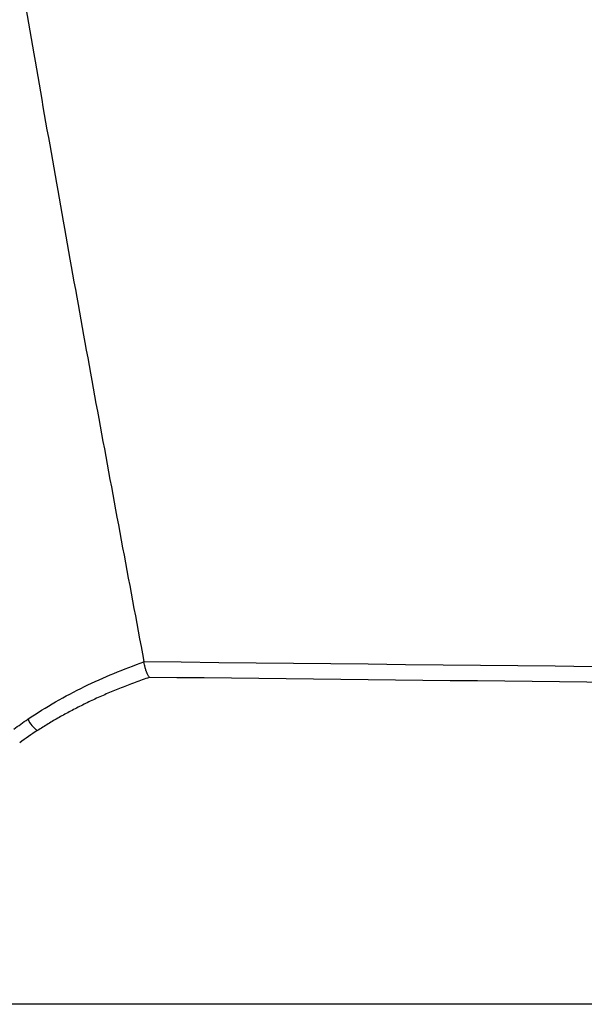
# Model space of a CAD drawing. Header units: millimetres. Extents: x 25 to 1229, y -261 to 1180.
# Tile 159 of 224: x 681 to 697, y 330 to 358. Entities that reach past the tile are written whole.
import ezdxf

# ---------------------------------------------------------------- set-up
doc = ezdxf.new("R2010")
doc.units = ezdxf.units.MM

msp = doc.modelspace()

# ---------------------------------------------------------------- linework, layer by layer
at = {"color": 7, "linetype": 'Continuous', "lineweight": 25}
for p, q in [((684.986, 340.109), (684.984, 340.12)), ((819.513, 330.449), (674.688, 330.449))]:
    msp.add_line(p, q, dxfattribs=at)
msp.add_arc((682.469, 338.869), 0.85, 206.3335, 234.9226, dxfattribs=at)
for points, knots in [([(669.42, 450.546), (669.529, 449.389), (669.748, 447.075), (670.089, 443.606), (670.439, 440.138), (670.799, 436.671), (671.17, 433.205), (671.551, 429.74), (671.941, 426.276), (672.342, 422.813), (672.753, 419.352), (673.174, 415.891), (673.605, 412.432), (674.047, 408.974), (674.498, 405.516), (674.96, 402.06), (675.431, 398.605), (676.073, 394), (676.901, 388.248), (677.935, 381.352), (679.008, 374.462), (680.122, 367.58), (681.276, 360.704), (682.47, 353.835), (683.702, 346.973), (684.557, 342.405), (684.984, 340.12)], [0, 0, 0, 0, 0.031249, 0.062496, 0.093743, 0.12499, 0.156236, 0.187482, 0.218728, 0.249975, 0.281223, 0.312471, 0.343721, 0.374973, 0.406226, 0.437482, 0.468739, 0.5, 0.562517, 0.625024, 0.687525, 0.750021, 0.812515, 0.875007, 0.937502, 1, 1, 1, 1]), ([(681.707, 338.492), (682.22, 338.84), (682.754, 339.144), (683.852, 339.679), (684.414, 339.91), (684.986, 340.109)], [0, 0, 0, 0, 0.5, 0.5, 1, 1, 1, 1]), ([(685.14, 339.673), (685.132, 339.684), (685.117, 339.705), (685.096, 339.741), (685.079, 339.775), (685.066, 339.805), (685.058, 339.828), (685.052, 339.842), (685.041, 339.877), (685.022, 339.935), (685.001, 340.022), (684.991, 340.081), (684.986, 340.109)], [0, 0, 0, 0, 0.126164, 0.23617, 0.328227, 0.401218, 0.454538, 0.48791, 0.501237, 0.682343, 0.849148, 1, 1, 1, 1]), ([(685.14, 339.673), (685.005, 339.627), (684.739, 339.534), (684.348, 339.384), (683.971, 339.228), (683.606, 339.065), (683.255, 338.897), (682.917, 338.724), (682.592, 338.546), (682.281, 338.364), (682.079, 338.236), (681.98, 338.174)], [0, 0, 0, 0, 0.123001, 0.242997, 0.359999, 0.474022, 0.585079, 0.693188, 0.798364, 0.900628, 1, 1, 1, 1]), ([(820.021, 338.076), (813.265, 338.163), (799.457, 338.34), (778.303, 338.602), (756.265, 338.867), (733.343, 339.135), (709.536, 339.406), (693.37, 339.583), (685.14, 339.673)], [0, 0, 0, 0, 0.150278, 0.307111, 0.4705, 0.640444, 0.816944, 1, 1, 1, 1])]:
    msp.add_open_spline(points, degree=3, knots=knots, dxfattribs=at)
for points in [[(684.984, 340.12), (729.997, 339.64), (775.01, 339.125), (820.021, 338.552)], [(681.314, 338.214), (681.444, 338.31), (681.575, 338.402), (681.707, 338.492)], [(681.98, 338.174), (681.811, 338.064), (681.643, 337.95), (681.479, 337.831)]]:
    msp.add_open_spline(points, degree=3, dxfattribs=at)

doc.saveas('drawing.dxf')
